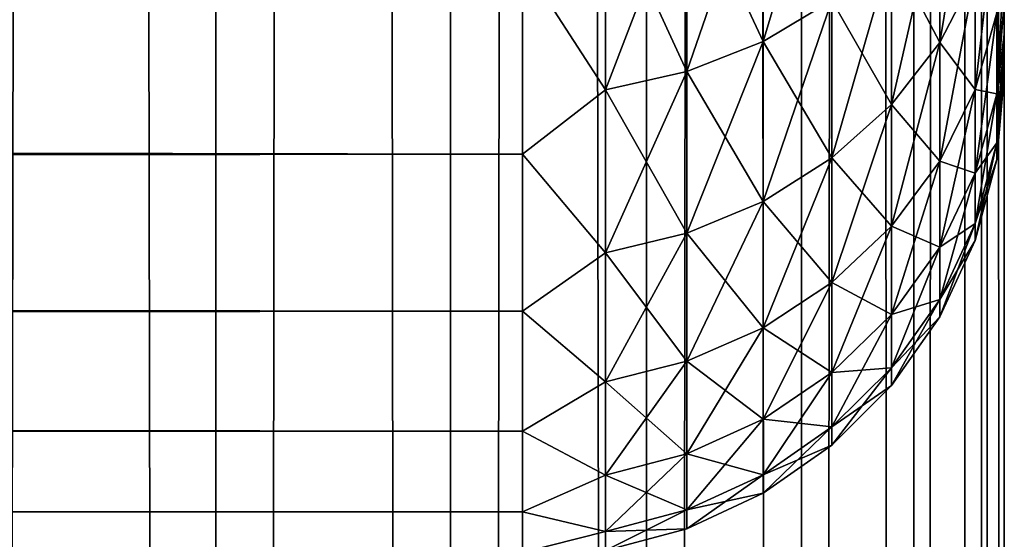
# Model space of a CAD drawing. Extents: x -265 to 265, y 0 to 607.
# Tile 138 of 256: x 260.91 to 265, y 147.58 to 149.73. Entities that reach past the tile are written whole.
import ezdxf

# ---------------------------------------------------------------- set-up
doc = ezdxf.new("R2010")
doc.units = 0
doc.header["$LTSCALE"] = 26.699852
for name, color, linetype in [('25', 7, 'CONTINUOUS'), ('28', 7, 'CONTINUOUS'), ('32', 7, 'CONTINUOUS'), ('79', 7, 'CONTINUOUS'), ('80', 7, 'CONTINUOUS')]:
    doc.layers.add(name, color=color, linetype=linetype)

msp = doc.modelspace()

# ---------------------------------------------------------------- linework, layer by layer
at = {"layer": '25', "color": 7, "linetype": 'CONTINUOUS'}
for points in [[(265, 170.5, 27.5), (265, 170.4808, 28.134), (265, 149.5, 27.5), (265, 170.5, 27.5)], [(265, 170.4808, 26.866), (265, 170.5, 27.5), (265, 149.5192, 26.866), (265, 170.4808, 26.866)], [(265, 149.5192, 26.866), (265, 170.5, 27.5), (265, 149.5, 27.5), (265, 149.5192, 26.866)], [(265, 170.4808, 28.134), (265, 170.4234, 28.7656), (265, 149.5192, 28.134), (265, 170.4808, 28.134)], [(265, 149.5, 27.5), (265, 170.4808, 28.134), (265, 149.5192, 28.134), (265, 149.5, 27.5)], [(265, 170.4234, 26.2344), (265, 170.4808, 26.866), (265, 149.5766, 26.2344), (265, 170.4234, 26.2344)], [(265, 149.5766, 26.2344), (265, 170.4808, 26.866), (265, 149.5192, 26.866), (265, 149.5766, 26.2344)], [(265, 170.4234, 28.7656), (265, 170.328, 29.3927), (265, 149.5766, 28.7656), (265, 170.4234, 28.7656)], [(265, 149.5192, 28.134), (265, 170.4234, 28.7656), (265, 149.5766, 28.7656), (265, 149.5192, 28.134)], [(265, 170.328, 25.6073), (265, 170.4234, 26.2344), (265, 149.672, 25.6073), (265, 170.328, 25.6073)], [(265, 149.672, 25.6073), (265, 170.4234, 26.2344), (265, 149.5766, 26.2344), (265, 149.672, 25.6073)], [(265, 170.328, 29.3927), (265, 170.1949, 30.0128), (265, 149.672, 29.3927), (265, 170.328, 29.3927)], [(265, 149.5766, 28.7656), (265, 170.328, 29.3927), (265, 149.672, 29.3927), (265, 149.5766, 28.7656)], [(265, 149.8051, 24.9872), (265, 170.328, 25.6073), (265, 149.672, 25.6073), (265, 149.8051, 24.9872)], [(265, 149.672, 29.3927), (265, 170.1949, 30.0128), (265, 149.8051, 30.0128), (265, 149.672, 29.3927)]]:
    msp.add_3dface(points, dxfattribs=at)
at = {"layer": '28', "color": 7, "linetype": 'CONTINUOUS'}
for points in [[(-263, 149.1747, 21.25), (-263, 149.9735, 20.0355), (263, 149.1747, 21.25), (-263, 149.1747, 21.25)], [(263, 149.1747, 21.25), (-263, 149.9735, 20.0355), (263, 149.9735, 20.0355), (263, 149.1747, 21.25)], [(-263, 149.9735, 34.9645), (-263, 149.1747, 33.75), (263, 149.9735, 34.9645), (-263, 149.9735, 34.9645)], [(263, 149.9735, 34.9645), (-263, 149.1747, 33.75), (263, 149.1747, 33.75), (263, 149.9735, 34.9645)], [(-263, 148.5223, 22.549), (-263, 149.1747, 21.25), (263, 148.5223, 22.549), (-263, 148.5223, 22.549)], [(263, 148.5223, 22.549), (-263, 149.1747, 21.25), (263, 149.1747, 21.25), (263, 148.5223, 22.549)], [(-263, 149.1747, 33.75), (-263, 148.5223, 32.451), (263, 149.1747, 33.75), (-263, 149.1747, 33.75)], [(263, 149.1747, 33.75), (-263, 148.5223, 32.451), (263, 148.5223, 32.451), (263, 149.1747, 33.75)], [(-263, 148.0251, 23.915), (-263, 148.5223, 22.549), (263, 148.0251, 23.915), (-263, 148.0251, 23.915)], [(263, 148.0251, 23.915), (-263, 148.5223, 22.549), (263, 148.5223, 22.549), (263, 148.0251, 23.915)], [(-263, 148.5223, 32.451), (-263, 148.0251, 31.085), (263, 148.5223, 32.451), (-263, 148.5223, 32.451)], [(263, 148.5223, 32.451), (-263, 148.0251, 31.085), (263, 148.0251, 31.085), (263, 148.5223, 32.451)], [(-263, 147.6899, 25.3294), (-263, 148.0251, 23.915), (263, 147.6899, 25.3294), (-263, 147.6899, 25.3294)], [(263, 147.6899, 25.3294), (-263, 148.0251, 23.915), (263, 148.0251, 23.915), (263, 147.6899, 25.3294)], [(-263, 148.0251, 31.085), (-263, 147.6899, 29.6706), (263, 148.0251, 31.085), (-263, 148.0251, 31.085)], [(263, 148.0251, 31.085), (-263, 147.6899, 29.6706), (263, 147.6899, 29.6706), (263, 148.0251, 31.085)], [(-263, 147.5211, 26.7732), (-263, 147.6899, 25.3294), (263, 147.5211, 26.7732), (-263, 147.5211, 26.7732)], [(263, 147.5211, 26.7732), (-263, 147.6899, 25.3294), (263, 147.6899, 25.3294), (263, 147.5211, 26.7732)], [(-263, 147.6899, 29.6706), (-263, 147.5211, 28.2268), (263, 147.6899, 29.6706), (-263, 147.6899, 29.6706)], [(263, 147.6899, 29.6706), (-263, 147.5211, 28.2268), (263, 147.5211, 28.2268), (263, 147.6899, 29.6706)]]:
    msp.add_3dface(points, dxfattribs=at)
at = {"layer": '32', "color": 7, "linetype": 'CONTINUOUS'}
for points in [[(264.2845, 149.8114, 33.9019), (264.2845, 150.5922, 35.0024), (263.9985, 149.6421, 34.0083), (264.2845, 149.8114, 33.9019)], [(263.9985, 149.6421, 34.0083), (264.2845, 150.5922, 35.0024), (263.9985, 150.4359, 35.1271), (263.9985, 149.6421, 34.0083)], [(264.8793, 149.9232, 32.3527), (264.8793, 150.5299, 33.4504), (264.7317, 149.6383, 32.4899), (264.8793, 149.9232, 32.3527)], [(264.7317, 149.6383, 32.4899), (264.8793, 150.5299, 33.4504), (264.7317, 150.2622, 33.6187), (264.7317, 149.6383, 32.4899)], [(263.9985, 150.4359, 19.8729), (263.9985, 149.6421, 20.9917), (263.6821, 150.3208, 19.7811), (263.9985, 150.4359, 19.8729)], [(263.9985, 149.6421, 34.0083), (263.9985, 150.4359, 35.1271), (263.6821, 149.5175, 34.0866), (263.9985, 149.6421, 34.0083)], [(263.6821, 149.5175, 34.0866), (263.9985, 150.4359, 35.1271), (263.6821, 150.3208, 35.2189), (263.6821, 149.5175, 34.0866)], [(263.9985, 150.4359, 19.8729), (264.2845, 149.8114, 21.0981), (263.9985, 149.6421, 20.9917), (263.9985, 150.4359, 19.8729)], [(263.6821, 150.3208, 19.7811), (263.6821, 149.5175, 20.9134), (263.3449, 150.2505, 19.7251), (263.6821, 150.3208, 19.7811)], [(263.6821, 149.5175, 34.0866), (263.6821, 150.3208, 35.2189), (263.3449, 149.4413, 34.1345), (263.6821, 149.5175, 34.0866)], [(263.3449, 149.4413, 34.1345), (263.6821, 150.3208, 35.2189), (263.3449, 150.2505, 35.2749), (263.3449, 149.4413, 34.1345)], [(263.6821, 150.3208, 19.7811), (263.9985, 149.6421, 20.9917), (263.6821, 149.5175, 20.9134), (263.6821, 150.3208, 19.7811)], [(263, 149.9735, 34.9645), (263.3449, 149.4413, 34.1345), (263.3449, 150.2505, 35.2749), (263, 149.9735, 34.9645)], [(263, 149.9735, 20.0355), (263.3449, 150.2505, 19.7251), (263.3449, 149.4413, 20.8655), (263, 149.9735, 20.0355)], [(263.3449, 150.2505, 19.7251), (263.6821, 149.5175, 20.9134), (263.3449, 149.4413, 20.8655), (263.3449, 150.2505, 19.7251)], [(264.7317, 150.2622, 21.3813), (264.7317, 149.6383, 22.5101), (264.5314, 150.0202, 21.2293), (264.7317, 150.2622, 21.3813)], [(264.7317, 149.6383, 32.4899), (264.7317, 150.2622, 33.6187), (264.5314, 149.3808, 32.6139), (264.7317, 149.6383, 32.4899)], [(264.5314, 149.3808, 32.6139), (264.7317, 150.2622, 33.6187), (264.5314, 150.0202, 33.7707), (264.5314, 149.3808, 32.6139)], [(264.7317, 150.2622, 21.3813), (264.8793, 149.9232, 22.6473), (264.7317, 149.6383, 22.5101), (264.7317, 150.2622, 21.3813)], [(264.9696, 149.7614, 31.0826), (264.9696, 150.2269, 32.2065), (264.8793, 149.4433, 31.194), (264.9696, 149.7614, 31.0826)], [(264.8793, 149.4433, 31.194), (264.9696, 150.2269, 32.2065), (264.8793, 149.9232, 32.3527), (264.8793, 149.4433, 31.194)], [(264.5314, 150.0202, 21.2293), (264.5314, 149.3808, 22.3861), (264.2845, 149.8114, 21.0981), (264.5314, 150.0202, 21.2293)], [(264.5314, 149.3808, 32.6139), (264.5314, 150.0202, 33.7707), (264.2845, 149.1587, 32.7209), (264.5314, 149.3808, 32.6139)], [(264.2845, 149.1587, 32.7209), (264.5314, 150.0202, 33.7707), (264.2845, 149.8114, 33.9019), (264.2845, 149.1587, 32.7209)], [(264.5314, 150.0202, 21.2293), (264.7317, 149.6383, 22.5101), (264.5314, 149.3808, 22.3861), (264.5314, 150.0202, 21.2293)], [(263, 149.9735, 34.9645), (263, 149.1747, 33.75), (263.3449, 149.4413, 34.1345), (263, 149.9735, 34.9645)], [(263, 149.1747, 21.25), (263, 149.9735, 20.0355), (263.3449, 149.4413, 20.8655), (263, 149.1747, 21.25)], [(265, 149.8051, 30.0128), (265, 149.9754, 30.6238), (264.9696, 149.4247, 29.9138), (265, 149.8051, 30.0128)], [(264.9696, 149.4247, 29.9138), (265, 149.9754, 30.6238), (264.9696, 149.7614, 31.0826), (264.9696, 149.4247, 29.9138)], [(264.8793, 149.9232, 22.6473), (264.8793, 149.4433, 23.806), (264.7317, 149.6383, 22.5101), (264.8793, 149.9232, 22.6473)], [(264.8793, 149.4433, 31.194), (264.8793, 149.9232, 32.3527), (264.7317, 149.1448, 31.2984), (264.8793, 149.4433, 31.194)], [(264.7317, 149.1448, 31.2984), (264.8793, 149.9232, 32.3527), (264.7317, 149.6383, 32.4899), (264.7317, 149.1448, 31.2984)], [(264.8793, 149.9232, 22.6473), (264.9696, 149.7614, 23.9174), (264.8793, 149.4433, 23.806), (264.8793, 149.9232, 22.6473)], [(264.2845, 149.8114, 21.0981), (264.2845, 149.1587, 22.2791), (263.9985, 149.6421, 20.9917), (264.2845, 149.8114, 21.0981)], [(264.2845, 149.1587, 32.7209), (264.2845, 149.8114, 33.9019), (263.9985, 148.9785, 32.8077), (264.2845, 149.1587, 32.7209)], [(263.9985, 148.9785, 32.8077), (264.2845, 149.8114, 33.9019), (263.9985, 149.6421, 34.0083), (263.9985, 148.9785, 32.8077)], [(264.2845, 149.8114, 21.0981), (264.5314, 149.3808, 22.3861), (264.2845, 149.1587, 22.2791), (264.2845, 149.8114, 21.0981)], [(265, 149.8051, 24.9872), (265, 149.672, 25.6073), (264.9696, 149.4247, 25.0862), (265, 149.8051, 24.9872)], [(264.9696, 149.7614, 23.9174), (265, 149.8051, 24.9872), (264.9696, 149.4247, 25.0862), (264.9696, 149.7614, 23.9174)], [(265, 149.672, 29.3927), (265, 149.8051, 30.0128), (264.9696, 149.4247, 29.9138), (265, 149.672, 29.3927)], [(264.9696, 149.7614, 23.9174), (264.9696, 149.4247, 25.0862), (264.8793, 149.4433, 23.806), (264.9696, 149.7614, 23.9174)], [(264.9696, 149.4247, 29.9138), (264.9696, 149.7614, 31.0826), (264.8793, 149.096, 29.9888), (264.9696, 149.4247, 29.9138)], [(264.8793, 149.096, 29.9888), (264.9696, 149.7614, 31.0826), (264.8793, 149.4433, 31.194), (264.8793, 149.096, 29.9888)], [(265, 149.672, 25.6073), (265, 149.5766, 26.2344), (264.9696, 149.4247, 25.0862), (265, 149.672, 25.6073)], [(265, 149.5766, 28.7656), (265, 149.672, 29.3927), (264.9696, 149.2209, 28.7145), (265, 149.5766, 28.7656)], [(264.9696, 149.2209, 28.7145), (265, 149.672, 29.3927), (264.9696, 149.4247, 29.9138), (264.9696, 149.2209, 28.7145)], [(263.9985, 149.6421, 20.9917), (263.9985, 148.9785, 22.1923), (263.6821, 149.5175, 20.9134), (263.9985, 149.6421, 20.9917)], [(263.9985, 148.9785, 32.8077), (263.9985, 149.6421, 34.0083), (263.6821, 148.8459, 32.8715), (263.9985, 148.9785, 32.8077)], [(263.6821, 148.8459, 32.8715), (263.9985, 149.6421, 34.0083), (263.6821, 149.5175, 34.0866), (263.6821, 148.8459, 32.8715)], [(263.9985, 149.6421, 20.9917), (264.2845, 149.1587, 22.2791), (263.9985, 148.9785, 22.1923), (263.9985, 149.6421, 20.9917)], [(264.7317, 149.6383, 22.5101), (264.7317, 149.1448, 23.7016), (264.5314, 149.3808, 22.3861), (264.7317, 149.6383, 22.5101)], [(264.7317, 149.1448, 31.2984), (264.7317, 149.6383, 32.4899), (264.5314, 148.875, 31.3928), (264.7317, 149.1448, 31.2984)], [(264.5314, 148.875, 31.3928), (264.7317, 149.6383, 32.4899), (264.5314, 149.3808, 32.6139), (264.5314, 148.875, 31.3928)], [(264.7317, 149.6383, 22.5101), (264.8793, 149.4433, 23.806), (264.7317, 149.1448, 23.7016), (264.7317, 149.6383, 22.5101)], [(265, 149.5766, 26.2344), (265, 149.5192, 26.866), (264.9696, 149.2209, 26.2855), (265, 149.5766, 26.2344)], [(264.9696, 149.4247, 25.0862), (265, 149.5766, 26.2344), (264.9696, 149.2209, 26.2855), (264.9696, 149.4247, 25.0862)], [(265, 149.5192, 28.134), (265, 149.5766, 28.7656), (264.9696, 149.2209, 28.7145), (265, 149.5192, 28.134)], [(263.6821, 149.5175, 20.9134), (263.6821, 148.8459, 22.1285), (263.3449, 149.4413, 20.8655), (263.6821, 149.5175, 20.9134)], [(263.6821, 148.8459, 32.8715), (263.6821, 149.5175, 34.0866), (263.3449, 148.7649, 32.9105), (263.6821, 148.8459, 32.8715)], [(263.3449, 148.7649, 32.9105), (263.6821, 149.5175, 34.0866), (263.3449, 149.4413, 34.1345), (263.3449, 148.7649, 32.9105)], [(263.6821, 149.5175, 20.9134), (263.9985, 148.9785, 22.1923), (263.6821, 148.8459, 22.1285), (263.6821, 149.5175, 20.9134)], [(265, 149.5192, 26.866), (265, 149.5, 27.5), (264.9696, 149.2209, 26.2855), (265, 149.5192, 26.866)], [(265, 149.5, 27.5), (265, 149.5192, 28.134), (264.9696, 149.1527, 27.5), (265, 149.5, 27.5)], [(264.9696, 149.1527, 27.5), (265, 149.5192, 28.134), (264.9696, 149.2209, 28.7145), (264.9696, 149.1527, 27.5)], [(264.9696, 149.2209, 26.2855), (265, 149.5, 27.5), (264.9696, 149.1527, 27.5), (264.9696, 149.2209, 26.2855)], [(263, 149.1747, 33.75), (263.3449, 148.7649, 32.9105), (263.3449, 149.4413, 34.1345), (263, 149.1747, 33.75)], [(263, 149.1747, 21.25), (263.3449, 149.4413, 20.8655), (263.3449, 148.7649, 22.0895), (263, 149.1747, 21.25)], [(263.3449, 149.4413, 20.8655), (263.6821, 148.8459, 22.1285), (263.3449, 148.7649, 22.0895), (263.3449, 149.4413, 20.8655)], [(264.8793, 149.4433, 23.806), (264.8793, 149.096, 25.0112), (264.7317, 149.1448, 23.7016), (264.8793, 149.4433, 23.806)], [(264.8793, 149.096, 29.9888), (264.8793, 149.4433, 31.194), (264.7317, 148.7877, 30.0591), (264.8793, 149.096, 29.9888)], [(264.7317, 148.7877, 30.0591), (264.8793, 149.4433, 31.194), (264.7317, 149.1448, 31.2984), (264.7317, 148.7877, 30.0591)], [(264.8793, 149.4433, 23.806), (264.9696, 149.4247, 25.0862), (264.8793, 149.096, 25.0112), (264.8793, 149.4433, 23.806)], [(264.9696, 149.4247, 25.0862), (264.9696, 149.2209, 26.2855), (264.8793, 149.096, 25.0112), (264.9696, 149.4247, 25.0862)], [(264.9696, 149.2209, 28.7145), (264.9696, 149.4247, 29.9138), (264.8793, 148.886, 28.7523), (264.9696, 149.2209, 28.7145)], [(264.8793, 148.886, 28.7523), (264.9696, 149.4247, 29.9138), (264.8793, 149.096, 29.9888), (264.8793, 148.886, 28.7523)], [(264.5314, 149.3808, 22.3861), (264.5314, 148.875, 23.6072), (264.2845, 149.1587, 22.2791), (264.5314, 149.3808, 22.3861)], [(264.5314, 148.875, 31.3928), (264.5314, 149.3808, 32.6139), (264.2845, 148.6423, 31.4742), (264.5314, 148.875, 31.3928)], [(264.2845, 148.6423, 31.4742), (264.5314, 149.3808, 32.6139), (264.2845, 149.1587, 32.7209), (264.2845, 148.6423, 31.4742)], [(264.5314, 149.3808, 22.3861), (264.7317, 149.1448, 23.7016), (264.5314, 148.875, 23.6072), (264.5314, 149.3808, 22.3861)], [(264.9696, 149.2209, 26.2855), (264.9696, 149.1527, 27.5), (264.8793, 148.886, 26.2477), (264.9696, 149.2209, 26.2855)], [(264.8793, 149.096, 25.0112), (264.9696, 149.2209, 26.2855), (264.8793, 148.886, 26.2477), (264.8793, 149.096, 25.0112)], [(264.9696, 149.1527, 27.5), (264.9696, 149.2209, 28.7145), (264.8793, 148.8156, 27.5), (264.9696, 149.1527, 27.5)], [(264.8793, 148.8156, 27.5), (264.9696, 149.2209, 28.7145), (264.8793, 148.886, 28.7523), (264.8793, 148.8156, 27.5)], [(263, 149.1747, 33.75), (263, 148.5223, 32.451), (263.3449, 148.7649, 32.9105), (263, 149.1747, 33.75)], [(263, 148.5223, 22.549), (263, 149.1747, 21.25), (263.3449, 148.7649, 22.0895), (263, 148.5223, 22.549)], [(264.2845, 149.1587, 22.2791), (264.2845, 148.6423, 23.5258), (263.9985, 148.9785, 22.1923), (264.2845, 149.1587, 22.2791)], [(264.2845, 148.6423, 31.4742), (264.2845, 149.1587, 32.7209), (263.9985, 148.4535, 31.5403), (264.2845, 148.6423, 31.4742)], [(263.9985, 148.4535, 31.5403), (264.2845, 149.1587, 32.7209), (263.9985, 148.9785, 32.8077), (263.9985, 148.4535, 31.5403)], [(264.2845, 149.1587, 22.2791), (264.5314, 148.875, 23.6072), (264.2845, 148.6423, 23.5258), (264.2845, 149.1587, 22.2791)], [(264.7317, 149.1448, 23.7016), (264.7317, 148.7877, 24.9409), (264.5314, 148.875, 23.6072), (264.7317, 149.1448, 23.7016)], [(264.7317, 148.7877, 30.0591), (264.7317, 149.1448, 31.2984), (264.5314, 148.5091, 30.1227), (264.7317, 148.7877, 30.0591)], [(264.5314, 148.5091, 30.1227), (264.7317, 149.1448, 31.2984), (264.5314, 148.875, 31.3928), (264.5314, 148.5091, 30.1227)], [(264.7317, 149.1448, 23.7016), (264.8793, 149.096, 25.0112), (264.7317, 148.7877, 24.9409), (264.7317, 149.1448, 23.7016)], [(264.8793, 148.886, 26.2477), (264.9696, 149.1527, 27.5), (264.8793, 148.8156, 27.5), (264.8793, 148.886, 26.2477)], [(264.8793, 149.096, 25.0112), (264.8793, 148.886, 26.2477), (264.7317, 148.7877, 24.9409), (264.8793, 149.096, 25.0112)], [(264.8793, 148.886, 28.7523), (264.8793, 149.096, 29.9888), (264.7317, 148.5717, 28.7877), (264.8793, 148.886, 28.7523)], [(264.7317, 148.5717, 28.7877), (264.8793, 149.096, 29.9888), (264.7317, 148.7877, 30.0591), (264.7317, 148.5717, 28.7877)], [(263.9985, 148.9785, 22.1923), (263.9985, 148.4535, 23.4597), (263.6821, 148.8459, 22.1285), (263.9985, 148.9785, 22.1923)], [(263.9985, 148.4535, 31.5403), (263.9985, 148.9785, 32.8077), (263.6821, 148.3146, 31.5889), (263.9985, 148.4535, 31.5403)], [(263.6821, 148.3146, 31.5889), (263.9985, 148.9785, 32.8077), (263.6821, 148.8459, 32.8715), (263.6821, 148.3146, 31.5889)], [(263.9985, 148.9785, 22.1923), (264.2845, 148.6423, 23.5258), (263.9985, 148.4535, 23.4597), (263.9985, 148.9785, 22.1923)], [(264.5314, 148.875, 23.6072), (264.5314, 148.5091, 24.8773), (264.2845, 148.6423, 23.5258), (264.5314, 148.875, 23.6072)], [(264.5314, 148.5091, 30.1227), (264.5314, 148.875, 31.3928), (264.2845, 148.2687, 30.1776), (264.5314, 148.5091, 30.1227)], [(264.2845, 148.2687, 30.1776), (264.5314, 148.875, 31.3928), (264.2845, 148.6423, 31.4742), (264.2845, 148.2687, 30.1776)], [(264.5314, 148.875, 23.6072), (264.7317, 148.7877, 24.9409), (264.5314, 148.5091, 24.8773), (264.5314, 148.875, 23.6072)], [(264.8793, 148.886, 26.2477), (264.8793, 148.8156, 27.5), (264.7317, 148.5717, 26.2123), (264.8793, 148.886, 26.2477)], [(264.7317, 148.7877, 24.9409), (264.8793, 148.886, 26.2477), (264.7317, 148.5717, 26.2123), (264.7317, 148.7877, 24.9409)], [(264.8793, 148.8156, 27.5), (264.8793, 148.886, 28.7523), (264.7317, 148.4994, 27.5), (264.8793, 148.8156, 27.5)], [(264.7317, 148.4994, 27.5), (264.8793, 148.886, 28.7523), (264.7317, 148.5717, 28.7877), (264.7317, 148.4994, 27.5)], [(263.6821, 148.8459, 22.1285), (263.6821, 148.3146, 23.4111), (263.3449, 148.7649, 22.0895), (263.6821, 148.8459, 22.1285)], [(263.6821, 148.3146, 31.5889), (263.6821, 148.8459, 32.8715), (263.3449, 148.2297, 31.6186), (263.6821, 148.3146, 31.5889)], [(263.3449, 148.2297, 31.6186), (263.6821, 148.8459, 32.8715), (263.3449, 148.7649, 32.9105), (263.3449, 148.2297, 31.6186)], [(263.6821, 148.8459, 22.1285), (263.9985, 148.4535, 23.4597), (263.6821, 148.3146, 23.4111), (263.6821, 148.8459, 22.1285)], [(264.7317, 148.5717, 26.2123), (264.8793, 148.8156, 27.5), (264.7317, 148.4994, 27.5), (264.7317, 148.5717, 26.2123)], [(264.7317, 148.7877, 24.9409), (264.7317, 148.5717, 26.2123), (264.5314, 148.5091, 24.8773), (264.7317, 148.7877, 24.9409)], [(264.7317, 148.5717, 28.7877), (264.7317, 148.7877, 30.0591), (264.5314, 148.2877, 28.8197), (264.7317, 148.5717, 28.7877)], [(264.5314, 148.2877, 28.8197), (264.7317, 148.7877, 30.0591), (264.5314, 148.5091, 30.1227), (264.5314, 148.2877, 28.8197)], [(263, 148.5223, 32.451), (263.3449, 148.2297, 31.6186), (263.3449, 148.7649, 32.9105), (263, 148.5223, 32.451)], [(263, 148.5223, 22.549), (263.3449, 148.7649, 22.0895), (263.3449, 148.2297, 23.3814), (263, 148.5223, 22.549)], [(263.3449, 148.7649, 22.0895), (263.6821, 148.3146, 23.4111), (263.3449, 148.2297, 23.3814), (263.3449, 148.7649, 22.0895)], [(264.2845, 148.6423, 23.5258), (264.2845, 148.2687, 24.8224), (263.9985, 148.4535, 23.4597), (264.2845, 148.6423, 23.5258)], [(264.2845, 148.2687, 30.1776), (264.2845, 148.6423, 31.4742), (263.9985, 148.0738, 30.2221), (264.2845, 148.2687, 30.1776)], [(263.9985, 148.0738, 30.2221), (264.2845, 148.6423, 31.4742), (263.9985, 148.4535, 31.5403), (263.9985, 148.0738, 30.2221)], [(264.2845, 148.6423, 23.5258), (264.5314, 148.5091, 24.8773), (264.2845, 148.2687, 24.8224), (264.2845, 148.6423, 23.5258)], [(264.7317, 148.5717, 26.2123), (264.7317, 148.4994, 27.5), (264.5314, 148.2877, 26.1803), (264.7317, 148.5717, 26.2123)], [(264.5314, 148.5091, 24.8773), (264.7317, 148.5717, 26.2123), (264.5314, 148.2877, 26.1803), (264.5314, 148.5091, 24.8773)], [(264.7317, 148.4994, 27.5), (264.7317, 148.5717, 28.7877), (264.5314, 148.2136, 27.5), (264.7317, 148.4994, 27.5)], [(264.5314, 148.2136, 27.5), (264.7317, 148.5717, 28.7877), (264.5314, 148.2877, 28.8197), (264.5314, 148.2136, 27.5)], [(263, 148.5223, 32.451), (263, 148.0251, 31.085), (263.3449, 148.2297, 31.6186), (263, 148.5223, 32.451)], [(263, 148.0251, 23.915), (263, 148.5223, 22.549), (263.3449, 148.2297, 23.3814), (263, 148.0251, 23.915)], [(264.5314, 148.5091, 24.8773), (264.5314, 148.2877, 26.1803), (264.2845, 148.2687, 24.8224), (264.5314, 148.5091, 24.8773)], [(264.5314, 148.2877, 28.8197), (264.5314, 148.5091, 30.1227), (264.2845, 148.0427, 28.8473), (264.5314, 148.2877, 28.8197)], [(264.2845, 148.0427, 28.8473), (264.5314, 148.5091, 30.1227), (264.2845, 148.2687, 30.1776), (264.2845, 148.0427, 28.8473)], [(264.5314, 148.2877, 26.1803), (264.7317, 148.4994, 27.5), (264.5314, 148.2136, 27.5), (264.5314, 148.2877, 26.1803)], [(263.9985, 148.4535, 23.4597), (263.9985, 148.0738, 24.7779), (263.6821, 148.3146, 23.4111), (263.9985, 148.4535, 23.4597)], [(263.9985, 148.0738, 30.2221), (263.9985, 148.4535, 31.5403), (263.6821, 147.9303, 30.2548), (263.9985, 148.0738, 30.2221)], [(263.6821, 147.9303, 30.2548), (263.9985, 148.4535, 31.5403), (263.6821, 148.3146, 31.5889), (263.6821, 147.9303, 30.2548)], [(263.9985, 148.4535, 23.4597), (264.2845, 148.2687, 24.8224), (263.9985, 148.0738, 24.7779), (263.9985, 148.4535, 23.4597)], [(263.6821, 148.3146, 23.4111), (263.6821, 147.9303, 24.7452), (263.3449, 148.2297, 23.3814), (263.6821, 148.3146, 23.4111)], [(263.6821, 147.9303, 30.2548), (263.6821, 148.3146, 31.5889), (263.3449, 147.8426, 30.2748), (263.6821, 147.9303, 30.2548)], [(263.3449, 147.8426, 30.2748), (263.6821, 148.3146, 31.5889), (263.3449, 148.2297, 31.6186), (263.3449, 147.8426, 30.2748)], [(263.6821, 148.3146, 23.4111), (263.9985, 148.0738, 24.7779), (263.6821, 147.9303, 24.7452), (263.6821, 148.3146, 23.4111)], [(264.5314, 148.2877, 26.1803), (264.5314, 148.2136, 27.5), (264.2845, 148.0427, 26.1527), (264.5314, 148.2877, 26.1803)], [(264.2845, 148.2687, 24.8224), (264.5314, 148.2877, 26.1803), (264.2845, 148.0427, 26.1527), (264.2845, 148.2687, 24.8224)], [(264.5314, 148.2136, 27.5), (264.5314, 148.2877, 28.8197), (264.2845, 147.967, 27.5), (264.5314, 148.2136, 27.5)], [(264.2845, 147.967, 27.5), (264.5314, 148.2877, 28.8197), (264.2845, 148.0427, 28.8473), (264.2845, 147.967, 27.5)], [(264.2845, 148.2687, 24.8224), (264.2845, 148.0427, 26.1527), (263.9985, 148.0738, 24.7779), (264.2845, 148.2687, 24.8224)], [(264.2845, 148.0427, 28.8473), (264.2845, 148.2687, 30.1776), (263.9985, 147.844, 28.8697), (264.2845, 148.0427, 28.8473)], [(263.9985, 147.844, 28.8697), (264.2845, 148.2687, 30.1776), (263.9985, 148.0738, 30.2221), (263.9985, 147.844, 28.8697)], [(263, 148.0251, 31.085), (263.3449, 147.8426, 30.2748), (263.3449, 148.2297, 31.6186), (263, 148.0251, 31.085)], [(263, 148.0251, 23.915), (263.3449, 148.2297, 23.3814), (263.3449, 147.8426, 24.7252), (263, 148.0251, 23.915)], [(263.3449, 148.2297, 23.3814), (263.6821, 147.9303, 24.7452), (263.3449, 147.8426, 24.7252), (263.3449, 148.2297, 23.3814)], [(264.2845, 148.0427, 26.1527), (264.5314, 148.2136, 27.5), (264.2845, 147.967, 27.5), (264.2845, 148.0427, 26.1527)], [(263.9985, 148.0738, 24.7779), (263.9985, 147.844, 26.1303), (263.6821, 147.9303, 24.7452), (263.9985, 148.0738, 24.7779)], [(263.9985, 147.844, 28.8697), (263.9985, 148.0738, 30.2221), (263.6821, 147.6977, 28.8861), (263.9985, 147.844, 28.8697)], [(263.6821, 147.6977, 28.8861), (263.9985, 148.0738, 30.2221), (263.6821, 147.9303, 30.2548), (263.6821, 147.6977, 28.8861)], [(263.9985, 148.0738, 24.7779), (264.2845, 148.0427, 26.1527), (263.9985, 147.844, 26.1303), (263.9985, 148.0738, 24.7779)], [(264.2845, 148.0427, 26.1527), (264.2845, 147.967, 27.5), (263.9985, 147.844, 26.1303), (264.2845, 148.0427, 26.1527)], [(264.2845, 147.967, 27.5), (264.2845, 148.0427, 28.8473), (263.9985, 147.7671, 27.5), (264.2845, 147.967, 27.5)], [(263.9985, 147.7671, 27.5), (264.2845, 148.0427, 28.8473), (263.9985, 147.844, 28.8697), (263.9985, 147.7671, 27.5)], [(263, 148.0251, 31.085), (263, 147.6899, 29.6706), (263.3449, 147.8426, 30.2748), (263, 148.0251, 31.085)], [(263, 147.6899, 25.3294), (263, 148.0251, 23.915), (263.3449, 147.8426, 24.7252), (263, 147.6899, 25.3294)], [(263.9985, 147.844, 26.1303), (264.2845, 147.967, 27.5), (263.9985, 147.7671, 27.5), (263.9985, 147.844, 26.1303)], [(263.6821, 147.9303, 24.7452), (263.6821, 147.6977, 26.1139), (263.3449, 147.8426, 24.7252), (263.6821, 147.9303, 24.7452)], [(263.6821, 147.6977, 28.8861), (263.6821, 147.9303, 30.2548), (263.3449, 147.6084, 28.8962), (263.6821, 147.6977, 28.8861)], [(263.3449, 147.6084, 28.8962), (263.6821, 147.9303, 30.2548), (263.3449, 147.8426, 30.2748), (263.3449, 147.6084, 28.8962)], [(263.6821, 147.9303, 24.7452), (263.9985, 147.844, 26.1303), (263.6821, 147.6977, 26.1139), (263.6821, 147.9303, 24.7452)], [(263, 147.6899, 29.6706), (263.3449, 147.6084, 28.8962), (263.3449, 147.8426, 30.2748), (263, 147.6899, 29.6706)], [(263, 147.6899, 25.3294), (263.3449, 147.8426, 24.7252), (263.3449, 147.6084, 26.1038), (263, 147.6899, 25.3294)], [(263.3449, 147.8426, 24.7252), (263.6821, 147.6977, 26.1139), (263.3449, 147.6084, 26.1038), (263.3449, 147.8426, 24.7252)], [(263.9985, 147.844, 26.1303), (263.9985, 147.7671, 27.5), (263.6821, 147.6977, 26.1139), (263.9985, 147.844, 26.1303)], [(263.9985, 147.7671, 27.5), (263.9985, 147.844, 28.8697), (263.6821, 147.6199, 27.5), (263.9985, 147.7671, 27.5)], [(263.6821, 147.6199, 27.5), (263.9985, 147.844, 28.8697), (263.6821, 147.6977, 28.8861), (263.6821, 147.6199, 27.5)], [(263.6821, 147.6977, 26.1139), (263.9985, 147.7671, 27.5), (263.6821, 147.6199, 27.5), (263.6821, 147.6977, 26.1139)], [(263, 147.6899, 29.6706), (263, 147.5211, 28.2268), (263.3449, 147.6084, 28.8962), (263, 147.6899, 29.6706)], [(263, 147.5211, 26.7732), (263, 147.6899, 25.3294), (263.3449, 147.6084, 26.1038), (263, 147.5211, 26.7732)], [(263.6821, 147.6977, 26.1139), (263.6821, 147.6199, 27.5), (263.3449, 147.6084, 26.1038), (263.6821, 147.6977, 26.1139)], [(263.6821, 147.6199, 27.5), (263.6821, 147.6977, 28.8861), (263.3449, 147.53, 27.5), (263.6821, 147.6199, 27.5)], [(263.3449, 147.53, 27.5), (263.6821, 147.6977, 28.8861), (263.3449, 147.6084, 28.8962), (263.3449, 147.53, 27.5)], [(263, 147.5211, 28.2268), (263.3449, 147.53, 27.5), (263.3449, 147.6084, 28.8962), (263, 147.5211, 28.2268)], [(263, 147.5211, 26.7732), (263.3449, 147.6084, 26.1038), (263.3449, 147.53, 27.5), (263, 147.5211, 26.7732)], [(263.3449, 147.6084, 26.1038), (263.6821, 147.6199, 27.5), (263.3449, 147.53, 27.5), (263.3449, 147.6084, 26.1038)]]:
    msp.add_3dface(points, dxfattribs=at)
at = {"layer": '79', "color": 7, "linetype": 'CONTINUOUS'}
for points in [[(260.6066, 1, 10.6066), (261.7275, 1, 9.3523), (260.6066, 599, 10.6066), (260.6066, 1, 10.6066)], [(260.6066, 599, 10.6066), (261.7275, 1, 9.3523), (261.7275, 599, 9.3523), (260.6066, 599, 10.6066)], [(261.7275, 1, 9.3523), (262.7009, 1, 7.9805), (261.7275, 599, 9.3523), (261.7275, 1, 9.3523)], [(261.7275, 599, 9.3523), (262.7009, 1, 7.9805), (262.7009, 599, 7.9805), (261.7275, 599, 9.3523)], [(262.7009, 1, 7.9805), (263.5145, 1, 6.5083), (262.7009, 599, 7.9805), (262.7009, 1, 7.9805)], [(262.7009, 599, 7.9805), (263.5145, 1, 6.5083), (263.5145, 599, 6.5083), (262.7009, 599, 7.9805)], [(263.5145, 1, 6.5083), (264.1582, 1, 4.9542), (263.5145, 599, 6.5083), (263.5145, 1, 6.5083)], [(263.5145, 599, 6.5083), (264.1582, 1, 4.9542), (264.1582, 599, 4.9542), (263.5145, 599, 6.5083)], [(264.1582, 1, 4.9542), (264.6239, 1, 3.3378), (264.1582, 599, 4.9542), (264.1582, 1, 4.9542)], [(264.1582, 599, 4.9542), (264.6239, 1, 3.3378), (264.6239, 599, 3.3378), (264.1582, 599, 4.9542)], [(264.6239, 1, 3.3378), (264.9057, 1, 1.6795), (264.6239, 599, 3.3378), (264.6239, 1, 3.3378)], [(264.6239, 599, 3.3378), (264.9057, 1, 1.6795), (264.9057, 599, 1.6795), (264.6239, 599, 3.3378)], [(264.9057, 1, 1.6795), (265, 1), (264.9057, 599, 1.6795), (264.9057, 1, 1.6795)], [(264.9057, 599, 1.6795), (265, 1), (265, 599), (264.9057, 599, 1.6795)]]:
    msp.add_3dface(points, dxfattribs=at)
at = {"layer": '80', "color": 7, "linetype": 'CONTINUOUS'}
for points in [[(261.7275, 1, -9.3523), (260.6066, 1, -10.6066), (261.7275, 599, -9.3523), (261.7275, 1, -9.3523)], [(261.7275, 599, -9.3523), (260.6066, 1, -10.6066), (260.6066, 599, -10.6066), (261.7275, 599, -9.3523)], [(262.7009, 1, -7.9805), (261.7275, 1, -9.3523), (262.7009, 599, -7.9805), (262.7009, 1, -7.9805)], [(262.7009, 599, -7.9805), (261.7275, 1, -9.3523), (261.7275, 599, -9.3523), (262.7009, 599, -7.9805)], [(263.5145, 1, -6.5083), (262.7009, 1, -7.9805), (263.5145, 599, -6.5083), (263.5145, 1, -6.5083)], [(263.5145, 599, -6.5083), (262.7009, 1, -7.9805), (262.7009, 599, -7.9805), (263.5145, 599, -6.5083)], [(264.1582, 1, -4.9542), (263.5145, 1, -6.5083), (264.1582, 599, -4.9542), (264.1582, 1, -4.9542)], [(264.1582, 599, -4.9542), (263.5145, 1, -6.5083), (263.5145, 599, -6.5083), (264.1582, 599, -4.9542)], [(264.6239, 1, -3.3378), (264.1582, 1, -4.9542), (264.6239, 599, -3.3378), (264.6239, 1, -3.3378)], [(264.6239, 599, -3.3378), (264.1582, 1, -4.9542), (264.1582, 599, -4.9542), (264.6239, 599, -3.3378)], [(264.9057, 1, -1.6795), (264.6239, 1, -3.3378), (264.9057, 599, -1.6795), (264.9057, 1, -1.6795)], [(264.9057, 599, -1.6795), (264.6239, 1, -3.3378), (264.6239, 599, -3.3378), (264.9057, 599, -1.6795)], [(265, 599), (265, 1), (264.9057, 1, -1.6795), (265, 599)], [(265, 599), (264.9057, 1, -1.6795), (264.9057, 599, -1.6795), (265, 599)]]:
    msp.add_3dface(points, dxfattribs=at)

doc.saveas('drawing.dxf')
